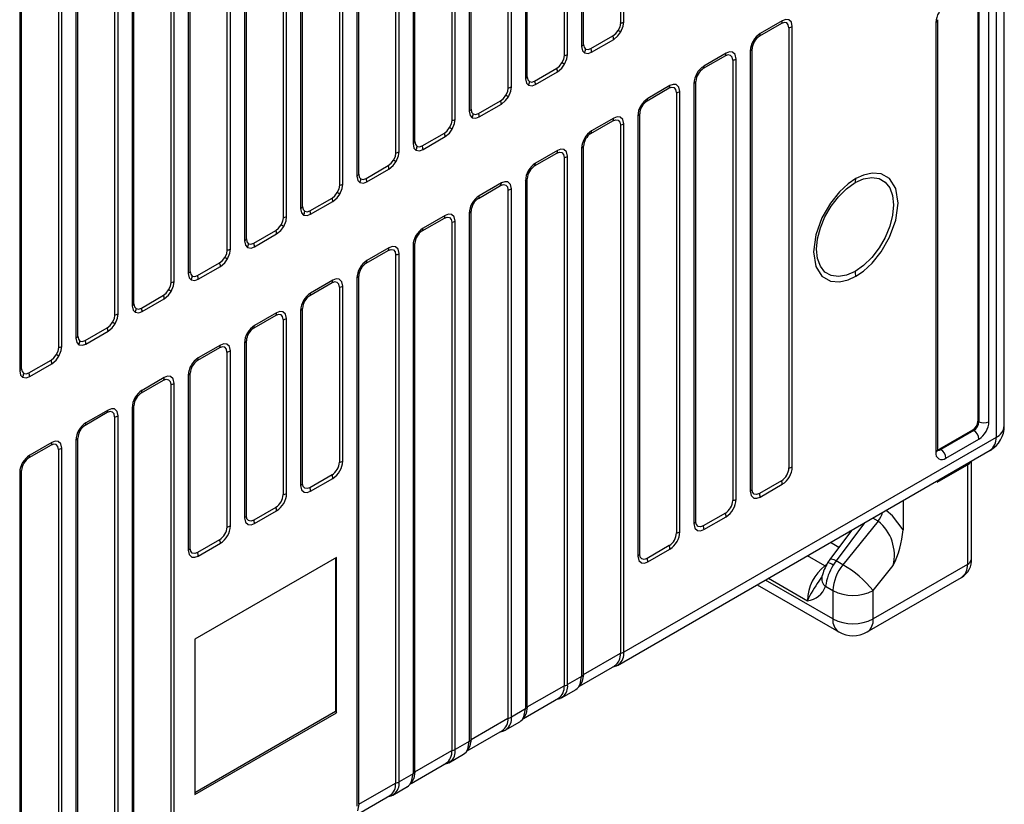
# Model space of a CAD drawing. Header units: millimetres. Extents: x 0 to 559, y 0 to 432.
# Tile 16 of 22: x 396 to 431, y 269 to 297. Entities that reach past the tile are written whole.
import ezdxf

# ---------------------------------------------------------------- set-up
doc = ezdxf.new("R2010")
doc.units = ezdxf.units.MM
doc.header["$LTSCALE"] = 2

msp = doc.modelspace()

# ---------------------------------------------------------------- linework, layer by layer
for p, q in [((417.28, 313.214), (417.28, 296.391)), ((417.4, 296.43), (417.4, 313.252)), ((415.914, 312.394), (415.914, 295.572)), ((415.981, 295.642), (415.981, 312.464)), ((415.3, 312.071), (415.3, 295.248)), ((415.42, 295.287), (415.42, 312.109)), ((413.934, 311.251), (413.934, 294.429)), ((414.001, 294.499), (414.001, 311.321)), ((413.32, 310.928), (413.32, 294.105)), ((413.441, 294.144), (413.441, 310.966)), ((412.021, 293.356), (412.021, 310.178)), ((411.461, 293.001), (411.461, 309.823)), ((411.955, 310.109), (411.955, 293.286)), ((411.34, 309.785), (411.34, 292.962)), ((409.975, 308.966), (409.975, 292.143)), ((410.041, 292.213), (410.041, 309.035)), ((409.36, 308.642), (409.36, 291.819)), ((409.481, 291.858), (409.481, 308.68)), ((407.995, 307.823), (407.995, 291)), ((408.062, 291.07), (408.062, 307.892)), ((407.38, 307.499), (407.38, 290.676)), ((407.501, 290.715), (407.501, 307.537)), ((406.082, 289.927), (406.082, 306.749)), ((405.4, 306.356), (405.4, 289.533)), ((405.521, 289.572), (405.521, 306.394)), ((406.015, 306.68), (406.015, 289.857)), ((404.035, 305.537), (404.035, 288.714)), ((404.102, 288.784), (404.102, 305.606)), ((403.42, 305.213), (403.42, 288.39)), ((403.541, 288.429), (403.541, 305.252)), ((402.055, 304.394), (402.055, 287.571)), ((402.122, 287.641), (402.122, 304.463)), ((401.44, 304.07), (401.44, 287.247)), ((401.561, 287.286), (401.561, 304.109)), ((400.075, 303.251), (400.075, 286.428)), ((400.142, 286.498), (400.142, 303.32)), ((399.461, 302.927), (399.461, 286.104)), ((399.581, 286.143), (399.581, 302.966)), ((398.095, 302.108), (398.095, 285.285)), ((398.162, 285.355), (398.162, 302.177)), ((397.481, 301.784), (397.481, 284.961)), ((397.601, 285), (397.601, 301.823)), ((396.115, 300.965), (396.115, 284.142)), ((396.182, 284.212), (396.182, 301.034)), ((430.81, 282.201), (430.81, 298.736)), ((430.517, 298.328), (430.517, 281.793)), ((429.88, 297.511), (429.88, 282.364)), ((429.916, 297.491), (429.916, 282.344)), ((430.269, 282.344), (430.269, 297.491)), ((422.96, 296.379), (422.18, 295.929)), ((422.987, 296.472), (422.207, 296.022)), ((428.395, 296.409), (428.395, 281.262)), ((428.469, 281.364), (428.469, 296.511)), ((416.241, 295.492), (417.02, 295.942)), ((423.219, 296.229), (423.219, 280.713)), ((423.34, 280.752), (423.34, 296.268)), ((416.268, 295.368), (417.047, 295.818)), ((421.007, 295.329), (420.227, 294.879)), ((421.854, 295.41), (421.854, 279.894)), ((421.921, 279.963), (421.921, 295.48)), ((420.98, 295.236), (420.201, 294.786)), ((421.239, 295.086), (421.239, 279.57)), ((421.36, 279.609), (421.36, 295.125)), ((414.261, 294.349), (415.04, 294.799)), ((414.288, 294.225), (415.067, 294.675)), ((419.874, 294.267), (419.874, 278.751)), ((419.941, 278.821), (419.941, 294.337)), ((419, 294.093), (418.221, 293.643)), ((419.027, 294.186), (418.248, 293.736)), ((419.26, 293.943), (419.26, 278.427)), ((419.38, 278.466), (419.38, 293.982)), ((412.281, 293.206), (413.06, 293.656)), ((412.308, 293.082), (413.087, 293.532)), ((417.961, 277.678), (417.961, 293.194)), ((416.241, 292.5), (417.02, 292.95)), ((417.047, 293.043), (416.268, 292.593)), ((417.4, 274.221), (417.4, 292.839)), ((417.894, 293.124), (417.894, 277.608)), ((410.301, 292.063), (411.08, 292.513)), ((417.28, 292.8), (417.28, 274.182)), ((410.328, 291.939), (411.107, 292.389)), ((414.261, 291.357), (415.04, 291.807)), ((415.067, 291.9), (414.288, 291.45)), ((415.914, 291.981), (415.914, 273.363)), ((415.981, 273.433), (415.981, 292.051)), ((415.3, 291.657), (415.3, 273.039)), ((415.42, 273.078), (415.42, 291.696)), ((408.321, 290.92), (409.1, 291.37)), ((408.348, 290.796), (409.127, 291.246)), ((413.087, 290.757), (412.308, 290.307)), ((413.934, 290.838), (413.934, 272.22)), ((414.001, 272.29), (414.001, 290.908)), ((412.281, 290.214), (413.06, 290.664)), ((413.32, 290.514), (413.32, 271.896)), ((413.441, 271.935), (413.441, 290.553)), ((406.341, 289.777), (407.121, 290.227)), ((406.368, 289.653), (407.148, 290.103)), ((412.021, 271.147), (412.021, 289.765)), ((410.301, 289.071), (411.08, 289.521)), ((411.107, 289.614), (410.328, 289.164)), ((411.34, 289.371), (411.34, 270.753)), ((411.461, 270.792), (411.461, 289.41)), ((411.955, 289.695), (411.955, 271.077)), ((404.361, 288.634), (405.141, 289.084)), ((404.388, 288.51), (405.168, 288.96)), ((408.321, 287.928), (409.1, 288.378)), ((409.127, 288.471), (408.348, 288.021)), ((409.975, 288.552), (409.975, 269.934)), ((410.041, 270.004), (410.041, 288.622)), ((409.36, 288.228), (409.36, 269.61)), ((409.481, 269.649), (409.481, 288.267)), ((402.381, 287.491), (403.161, 287.941)), ((402.408, 287.367), (403.188, 287.817)), ((407.148, 287.328), (406.368, 286.878)), ((407.995, 287.409), (407.995, 268.791)), ((408.062, 268.861), (408.062, 287.479)), ((407.121, 287.235), (406.341, 286.785)), ((407.38, 287.085), (407.38, 280.919)), ((407.501, 280.957), (407.501, 287.124)), ((400.402, 286.348), (401.181, 286.798)), ((400.428, 286.224), (401.208, 286.674)), ((406.015, 286.266), (406.015, 280.099)), ((406.082, 280.169), (406.082, 286.336)), ((405.141, 286.092), (404.361, 285.642)), ((405.168, 286.185), (404.388, 285.735)), ((405.4, 285.942), (405.4, 279.776)), ((405.521, 279.814), (405.521, 285.981)), ((398.422, 285.205), (399.201, 285.655)), ((398.449, 285.081), (399.228, 285.531)), ((404.102, 279.026), (404.102, 285.193)), ((403.161, 284.949), (402.381, 284.499)), ((403.188, 285.042), (402.408, 284.592)), ((404.035, 285.123), (404.035, 278.956)), ((396.442, 284.062), (397.221, 284.512)), ((403.42, 284.799), (403.42, 278.633)), ((403.541, 278.671), (403.541, 284.838)), ((396.469, 283.938), (397.248, 284.388)), ((400.402, 283.356), (401.181, 283.806)), ((401.208, 283.899), (400.428, 283.449)), ((402.055, 283.98), (402.055, 277.813)), ((402.122, 277.883), (402.122, 284.05)), ((401.44, 283.656), (401.44, 265.038)), ((401.561, 265.077), (401.561, 283.695)), ((400.075, 282.837), (400.075, 264.219)), ((400.142, 264.289), (400.142, 282.907)), ((399.201, 282.663), (398.422, 282.213)), ((399.228, 282.756), (398.449, 282.306)), ((399.461, 282.513), (399.461, 266.997)), ((399.581, 267.036), (399.581, 282.552)), ((429.88, 282.364), (429.916, 282.344)), ((398.162, 266.248), (398.162, 281.764)), ((430.517, 281.793), (417.4, 274.221)), ((428.537, 281.385), (429.703, 282.058)), ((429.739, 282.038), (428.572, 281.364)), ((428.749, 281.058), (429.916, 281.731)), ((429.739, 282.038), (429.703, 282.058)), ((397.221, 281.52), (396.442, 281.07)), ((397.248, 281.613), (396.469, 281.163)), ((397.481, 281.37), (397.481, 265.854)), ((397.601, 265.893), (397.601, 281.409)), ((398.095, 281.694), (398.095, 266.178)), ((428.537, 281.385), (428.572, 281.364)), ((417.182, 273.756), (430.309, 281.335)), ((428.448, 280.211), (429.509, 280.823)), ((429.509, 280.823), (429.509, 277.312)), ((429.655, 277.516), (429.655, 280.957)), ((396.115, 280.551), (396.115, 265.035)), ((396.182, 265.105), (396.182, 280.621)), ((407.121, 280.469), (406.341, 280.019)), ((406.368, 279.895), (407.148, 280.345)), ((422.96, 280.264), (422.18, 279.814)), ((422.207, 279.69), (422.987, 280.14)), ((428.448, 280.26), (428.448, 280.211)), ((405.141, 279.326), (404.361, 278.876)), ((427.246, 279.566), (427.246, 278.529)), ((404.388, 278.752), (405.168, 279.202)), ((420.98, 279.121), (420.201, 278.671)), ((420.227, 278.547), (421.007, 278.997)), ((426.362, 278.842), (426.177, 278.949)), ((425.879, 278.777), (424.885, 277.441)), ((426.362, 278.842), (425.125, 277.303)), ((425.425, 278.515), (424.661, 277.488)), ((425.391, 278.469), (425.368, 278.482)), ((403.161, 278.183), (402.381, 277.733)), ((402.408, 277.609), (403.188, 278.059)), ((419, 277.978), (418.221, 277.528)), ((424.977, 277.913), (424.68, 278.085)), ((407.274, 277.561), (402.282, 274.679)), ((407.274, 272.09), (407.274, 277.561)), ((418.248, 277.404), (419.027, 277.854)), ((424.488, 277.269), (423.877, 277.622)), ((407.246, 277.545), (407.246, 272.136)), ((424.488, 277.269), (424.557, 277.318)), ((424.661, 277.488), (424.582, 277.37)), ((425.125, 277.303), (424.885, 277.441)), ((429.509, 277.312), (426.186, 275.393)), ((426.186, 276.391), (426.893, 277.271)), ((424.368, 276.866), (424.277, 276.727)), ((424.383, 276.888), (424.361, 276.832)), ((422.101, 276.596), (424.979, 274.935)), ((424.771, 275.393), (422.394, 276.765)), ((422.501, 276.827), (423.87, 276.037)), ((424.51, 276.543), (424.771, 276.391)), ((425.978, 274.935), (429.302, 276.854)), ((424.771, 276.391), (424.771, 275.393)), ((426.186, 275.393), (426.186, 276.391)), ((402.282, 274.679), (402.282, 269.208)), ((415.981, 273.433), (417.28, 274.182)), ((415.844, 273.028), (417.082, 273.743)), ((417.018, 273.706), (417.14, 273.737)), ((417.188, 273.76), (417.135, 273.741)), ((417.231, 273.796), (417.188, 273.76)), ((415.981, 273.433), (415.938, 273.203)), ((415.914, 273.363), (415.42, 273.078)), ((414.001, 272.29), (415.3, 273.039)), ((415.202, 272.613), (415.719, 272.912)), ((415.713, 272.908), (415.756, 272.945)), ((413.864, 271.885), (415.102, 272.6)), ((415.038, 272.563), (415.16, 272.594)), ((415.208, 272.617), (415.155, 272.598)), ((415.251, 272.653), (415.208, 272.617)), ((407.246, 272.136), (402.282, 269.271)), ((402.282, 269.208), (407.274, 272.09)), ((407.246, 272.136), (407.274, 272.09)), ((413.934, 272.22), (413.441, 271.935)), ((414.001, 272.29), (413.958, 272.06)), ((412.021, 271.147), (413.32, 271.896)), ((413.222, 271.47), (413.739, 271.769)), ((413.733, 271.765), (413.776, 271.802)), ((411.884, 270.742), (413.122, 271.457)), ((413.058, 271.42), (413.18, 271.451)), ((413.228, 271.474), (413.175, 271.455)), ((413.271, 271.51), (413.228, 271.474)), ((411.955, 271.077), (411.461, 270.792)), ((412.021, 271.147), (411.978, 270.917)), ((410.041, 270.004), (411.34, 270.753)), ((411.242, 270.327), (411.759, 270.626)), ((411.753, 270.622), (411.796, 270.659)), ((409.904, 269.599), (411.142, 270.314)), ((411.078, 270.277), (411.2, 270.308)), ((411.248, 270.331), (411.195, 270.312)), ((411.291, 270.367), (411.248, 270.331)), ((409.975, 269.934), (409.481, 269.649)), ((410.041, 270.004), (409.998, 269.774)), ((408.062, 268.861), (409.36, 269.61)), ((409.262, 269.185), (409.779, 269.483)), ((409.773, 269.479), (409.816, 269.516)), ((407.924, 268.456), (409.163, 269.171)), ((409.099, 269.134), (409.22, 269.165)), ((409.268, 269.188), (409.215, 269.169)), ((409.312, 269.224), (409.268, 269.188)), ((408.062, 268.861), (408.018, 268.631))]:
    msp.add_line(p, q)
at = {"flags": 128}
for points in [[(417.28, 296.391), (417.26, 296.265), (417.204, 296.135)], [(417.297, 296.082), (417.379, 296.279), (417.4, 296.43)], [(423.219, 296.229), (423.199, 296.332), (423.143, 296.397), (423.059, 296.413), (422.96, 296.379)], [(423.34, 296.268), (423.306, 296.422), (423.212, 296.508), (423.106, 296.516), (422.987, 296.472)], [(417.02, 295.942), (417.119, 296.022), (417.204, 296.135)], [(417.047, 295.818), (417.197, 295.944), (417.297, 296.082)], [(417.297, 296.082), (417.288, 296.087), (417.278, 296.093), (417.267, 296.099), (417.256, 296.105), (417.243, 296.112), (417.231, 296.12), (417.217, 296.127), (417.204, 296.135)], [(415.981, 295.642), (416.001, 295.538), (416.057, 295.474)], [(415.3, 295.248), (415.28, 295.122), (415.224, 294.992)], [(415.317, 294.939), (415.399, 295.136), (415.42, 295.287)], [(415.914, 295.572), (415.948, 295.418), (416.018, 295.343)], [(416.018, 295.343), (416.148, 295.323), (416.268, 295.368)], [(416.057, 295.474), (416.141, 295.457), (416.241, 295.492)], [(421.239, 295.086), (421.219, 295.19), (421.163, 295.254), (421.079, 295.27), (420.98, 295.236)], [(421.36, 295.125), (421.326, 295.279), (421.232, 295.365), (421.127, 295.373), (421.007, 295.329)], [(415.04, 294.799), (415.139, 294.879), (415.224, 294.992)], [(415.067, 294.675), (415.217, 294.801), (415.317, 294.939)], [(415.317, 294.939), (415.308, 294.944), (415.298, 294.95), (415.287, 294.956), (415.276, 294.962), (415.263, 294.969), (415.251, 294.977), (415.237, 294.984), (415.224, 294.992)], [(413.934, 294.429), (413.968, 294.275), (414.038, 294.2)], [(414.001, 294.499), (414.021, 294.395), (414.077, 294.331)], [(414.038, 294.2), (414.168, 294.18), (414.288, 294.225)], [(414.077, 294.331), (414.162, 294.314), (414.261, 294.349)], [(419.38, 293.982), (419.346, 294.136), (419.252, 294.222), (419.147, 294.23), (419.027, 294.186)], [(413.32, 294.105), (413.3, 293.979), (413.244, 293.849)], [(413.337, 293.796), (413.419, 293.993), (413.441, 294.144)], [(419.26, 293.943), (419.239, 294.047), (419.184, 294.111), (419.1, 294.127), (419, 294.093)], [(413.06, 293.656), (413.16, 293.736), (413.244, 293.849)], [(413.087, 293.532), (413.238, 293.658), (413.337, 293.796)], [(413.337, 293.796), (413.328, 293.801), (413.318, 293.807), (413.307, 293.813), (413.296, 293.819), (413.284, 293.826), (413.271, 293.834), (413.258, 293.842), (413.244, 293.849)], [(411.955, 293.286), (411.988, 293.132), (412.058, 293.057)], [(412.021, 293.356), (412.041, 293.252), (412.097, 293.188)], [(412.097, 293.188), (412.182, 293.171), (412.281, 293.206)], [(411.34, 292.962), (411.32, 292.836), (411.264, 292.706)], [(411.357, 292.653), (411.44, 292.851), (411.461, 293.001)], [(412.058, 293.057), (412.188, 293.037), (412.308, 293.082)], [(417.02, 292.95), (417.12, 292.984), (417.204, 292.968), (417.26, 292.904), (417.28, 292.8)], [(417.4, 292.839), (417.366, 292.993), (417.272, 293.079), (417.167, 293.087), (417.047, 293.043)], [(411.08, 292.513), (411.18, 292.593), (411.264, 292.706)], [(411.107, 292.389), (411.258, 292.515), (411.357, 292.653)], [(411.357, 292.653), (411.348, 292.658), (411.338, 292.664), (411.327, 292.67), (411.316, 292.677), (411.304, 292.684), (411.291, 292.691), (411.278, 292.699), (411.264, 292.706)], [(409.975, 292.143), (410.008, 291.989), (410.078, 291.914)], [(410.041, 292.213), (410.061, 292.11), (410.117, 292.045)], [(409.36, 291.819), (409.34, 291.693), (409.284, 291.563)], [(409.377, 291.51), (409.46, 291.708), (409.481, 291.858)], [(410.078, 291.914), (410.208, 291.894), (410.328, 291.939)], [(410.117, 292.045), (410.202, 292.028), (410.301, 292.063)], [(415.04, 291.807), (415.14, 291.841), (415.224, 291.825), (415.28, 291.761), (415.3, 291.657)], [(415.42, 291.696), (415.387, 291.85), (415.292, 291.936), (415.187, 291.945), (415.067, 291.9)], [(409.1, 291.37), (409.2, 291.45), (409.284, 291.563)], [(409.127, 291.246), (409.278, 291.372), (409.377, 291.51)], [(409.377, 291.51), (409.368, 291.515), (409.358, 291.521), (409.347, 291.527), (409.336, 291.534), (409.324, 291.541), (409.311, 291.548), (409.298, 291.556), (409.284, 291.563)], [(425.577, 287.468), (425.846, 287.652), (426.15, 287.932), (426.471, 288.329), (426.769, 288.845), (426.987, 289.444), (427.067, 290.049), (426.987, 290.56), (426.769, 290.909), (426.471, 291.081), (426.15, 291.108), (425.846, 291.036), (425.577, 290.909)], [(407.995, 291), (408.028, 290.846), (408.098, 290.771)], [(408.062, 291.07), (408.081, 290.967), (408.138, 290.902)], [(408.098, 290.771), (408.228, 290.751), (408.348, 290.796)], [(408.138, 290.902), (408.222, 290.885), (408.321, 290.92)], [(413.441, 290.553), (413.407, 290.707), (413.312, 290.793), (413.207, 290.802), (413.087, 290.757)], [(425.577, 290.909), (425.309, 290.726), (425.004, 290.446), (424.683, 290.049), (424.385, 289.533), (424.168, 288.933), (424.087, 288.329), (424.168, 287.817), (424.385, 287.469), (424.683, 287.296), (425.004, 287.27), (425.309, 287.342), (425.577, 287.468)], [(425.55, 287.64), (425.249, 287.506), (424.963, 287.456), (424.706, 287.494), (424.491, 287.618), (424.33, 287.821), (424.23, 288.094), (424.196, 288.422), (424.23, 288.79), (424.33, 289.178), (424.491, 289.568), (424.706, 289.94), (424.963, 290.274), (425.249, 290.555), (425.55, 290.768)], [(425.55, 290.768), (425.852, 290.903), (426.138, 290.953), (426.395, 290.915), (426.609, 290.791), (426.771, 290.587), (426.871, 290.315), (426.905, 289.986), (426.871, 289.619), (426.771, 289.23), (426.609, 288.84), (426.395, 288.469), (426.138, 288.134), (425.852, 287.854), (425.55, 287.64)], [(407.121, 290.227), (407.22, 290.307), (407.304, 290.421)], [(407.38, 290.676), (407.36, 290.55), (407.304, 290.421)], [(407.397, 290.367), (407.388, 290.372), (407.378, 290.378), (407.367, 290.384), (407.356, 290.391), (407.344, 290.398), (407.331, 290.405), (407.318, 290.413), (407.304, 290.421)], [(407.397, 290.367), (407.48, 290.565), (407.501, 290.715)], [(413.06, 290.664), (413.16, 290.698), (413.244, 290.682), (413.3, 290.618), (413.32, 290.514)], [(407.148, 290.103), (407.298, 290.229), (407.397, 290.367)], [(406.015, 289.857), (406.049, 289.703), (406.118, 289.628)], [(406.082, 289.927), (406.102, 289.824), (406.158, 289.759)], [(406.158, 289.759), (406.242, 289.742), (406.341, 289.777)], [(405.4, 289.533), (405.38, 289.407), (405.324, 289.278)], [(405.417, 289.224), (405.5, 289.422), (405.521, 289.572)], [(406.118, 289.628), (406.248, 289.608), (406.368, 289.653)], [(411.08, 289.521), (411.18, 289.555), (411.264, 289.539), (411.32, 289.475), (411.34, 289.371)], [(411.461, 289.41), (411.427, 289.564), (411.333, 289.65), (411.227, 289.659), (411.107, 289.614)], [(405.141, 289.084), (405.24, 289.164), (405.324, 289.278)], [(405.168, 288.96), (405.318, 289.086), (405.417, 289.224)], [(405.417, 289.224), (405.408, 289.229), (405.398, 289.235), (405.388, 289.241), (405.376, 289.248), (405.364, 289.255), (405.351, 289.262), (405.338, 289.27), (405.324, 289.278)], [(404.035, 288.714), (404.069, 288.56), (404.138, 288.485)], [(404.102, 288.784), (404.122, 288.681), (404.178, 288.616)], [(403.42, 288.39), (403.4, 288.264), (403.344, 288.135)], [(403.438, 288.081), (403.52, 288.279), (403.541, 288.429)], [(404.138, 288.485), (404.269, 288.465), (404.388, 288.51)], [(404.178, 288.616), (404.262, 288.6), (404.361, 288.634)], [(409.1, 288.378), (409.2, 288.412), (409.284, 288.396), (409.34, 288.332), (409.36, 288.228)], [(409.481, 288.267), (409.447, 288.421), (409.353, 288.507), (409.247, 288.516), (409.127, 288.471)], [(403.161, 287.941), (403.26, 288.021), (403.344, 288.135)], [(403.188, 287.817), (403.338, 287.943), (403.438, 288.081)], [(403.438, 288.081), (403.428, 288.086), (403.418, 288.092), (403.408, 288.098), (403.396, 288.105), (403.384, 288.112), (403.371, 288.119), (403.358, 288.127), (403.344, 288.135)], [(402.122, 287.641), (402.142, 287.538), (402.198, 287.473)], [(401.458, 286.938), (401.54, 287.136), (401.561, 287.286)], [(402.055, 287.571), (402.089, 287.417), (402.158, 287.342)], [(402.158, 287.342), (402.289, 287.322), (402.408, 287.367)], [(402.198, 287.473), (402.282, 287.457), (402.381, 287.491)], [(407.38, 287.085), (407.36, 287.189), (407.304, 287.253), (407.22, 287.27), (407.121, 287.235)], [(407.501, 287.124), (407.467, 287.278), (407.373, 287.364), (407.267, 287.373), (407.148, 287.328)], [(401.181, 286.798), (401.28, 286.878), (401.364, 286.992)], [(401.208, 286.674), (401.358, 286.8), (401.458, 286.938)], [(401.44, 287.247), (401.421, 287.121), (401.364, 286.992)], [(401.458, 286.938), (401.449, 286.943), (401.439, 286.949), (401.428, 286.955), (401.416, 286.962), (401.404, 286.969), (401.391, 286.976), (401.378, 286.984), (401.364, 286.992)], [(400.075, 286.428), (400.109, 286.274), (400.179, 286.199)], [(400.142, 286.498), (400.162, 286.395), (400.218, 286.33)], [(400.218, 286.33), (400.302, 286.314), (400.402, 286.348)], [(405.521, 285.981), (405.487, 286.135), (405.393, 286.221), (405.287, 286.23), (405.168, 286.185)], [(399.461, 286.104), (399.441, 285.978), (399.385, 285.849)], [(399.478, 285.795), (399.56, 285.993), (399.581, 286.143)], [(400.179, 286.199), (400.309, 286.179), (400.428, 286.224)], [(405.4, 285.942), (405.38, 286.046), (405.324, 286.11), (405.24, 286.127), (405.141, 286.092)], [(399.201, 285.655), (399.3, 285.735), (399.385, 285.849)], [(399.228, 285.531), (399.378, 285.657), (399.478, 285.795)], [(399.478, 285.795), (399.469, 285.8), (399.459, 285.806), (399.448, 285.812), (399.436, 285.819), (399.424, 285.826), (399.412, 285.833), (399.398, 285.841), (399.385, 285.849)], [(398.095, 285.285), (398.129, 285.131), (398.199, 285.056)], [(398.162, 285.355), (398.182, 285.252), (398.238, 285.187)], [(398.238, 285.187), (398.322, 285.171), (398.422, 285.205)], [(397.481, 284.961), (397.461, 284.835), (397.405, 284.706)], [(397.498, 284.652), (397.58, 284.85), (397.601, 285)], [(398.199, 285.056), (398.329, 285.036), (398.449, 285.081)], [(403.42, 284.799), (403.4, 284.903), (403.344, 284.967), (403.26, 284.984), (403.161, 284.949)], [(403.541, 284.838), (403.507, 284.992), (403.413, 285.078), (403.307, 285.087), (403.188, 285.042)], [(397.221, 284.512), (397.32, 284.592), (397.405, 284.706)], [(397.248, 284.388), (397.398, 284.514), (397.498, 284.652)], [(397.498, 284.652), (397.489, 284.657), (397.479, 284.663), (397.468, 284.669), (397.457, 284.676), (397.444, 284.683), (397.432, 284.69), (397.418, 284.698), (397.405, 284.706)], [(396.182, 284.212), (396.202, 284.109), (396.258, 284.044)], [(396.115, 284.142), (396.149, 283.988), (396.219, 283.913)], [(396.219, 283.913), (396.349, 283.893), (396.469, 283.938)], [(396.258, 284.044), (396.342, 284.028), (396.442, 284.062)], [(401.181, 283.806), (401.28, 283.841), (401.364, 283.825), (401.42, 283.76), (401.44, 283.656)], [(401.561, 283.695), (401.527, 283.849), (401.433, 283.935), (401.328, 283.944), (401.208, 283.899)], [(399.581, 282.552), (399.547, 282.706), (399.453, 282.792), (399.348, 282.801), (399.228, 282.756)], [(399.461, 282.513), (399.44, 282.617), (399.385, 282.682), (399.301, 282.698), (399.201, 282.663)], [(397.481, 281.37), (397.461, 281.474), (397.405, 281.539), (397.321, 281.555), (397.221, 281.52)], [(397.601, 281.409), (397.567, 281.563), (397.473, 281.649), (397.368, 281.658), (397.248, 281.613)], [(428.472, 281.331), (428.472, 281.332), (428.469, 281.364)], [(406.015, 280.099), (406.049, 279.945), (406.143, 279.859), (406.248, 279.851), (406.368, 279.895)], [(406.341, 280.019), (406.242, 279.985), (406.158, 280.001), (406.102, 280.066), (406.082, 280.169)], [(421.854, 279.894), (421.888, 279.74), (421.982, 279.653), (422.088, 279.645), (422.207, 279.69)], [(422.18, 279.814), (422.081, 279.779), (421.997, 279.795), (421.941, 279.86), (421.921, 279.963)], [(404.035, 278.956), (404.069, 278.802), (404.163, 278.716), (404.269, 278.708), (404.388, 278.752)], [(404.361, 278.876), (404.262, 278.842), (404.178, 278.858), (404.122, 278.923), (404.102, 279.026)], [(427.246, 278.529), (426.874, 279.032), (426.641, 279.217)], [(419.874, 278.751), (419.908, 278.597), (420.002, 278.51), (420.108, 278.502), (420.227, 278.547)], [(420.201, 278.671), (420.101, 278.636), (420.017, 278.652), (419.961, 278.717), (419.941, 278.821)], [(402.055, 277.813), (402.089, 277.659), (402.183, 277.573), (402.289, 277.565), (402.408, 277.609)], [(402.381, 277.733), (402.282, 277.699), (402.198, 277.715), (402.142, 277.78), (402.122, 277.883)], [(417.894, 277.608), (417.928, 277.454), (418.022, 277.367), (418.128, 277.359), (418.248, 277.404)], [(418.221, 277.528), (418.121, 277.493), (418.037, 277.509), (417.981, 277.574), (417.961, 277.678)], [(424.885, 277.441), (424.818, 277.472), (424.76, 277.493), (424.713, 277.502), (424.68, 277.5), (424.661, 277.488)], [(424.885, 277.441), (424.826, 277.359), (424.783, 277.292)], [(417.075, 273.739), (417.136, 273.74), (417.188, 273.76)], [(415.756, 272.945), (415.801, 272.984), (415.865, 273.089), (415.914, 273.363)], [(415.756, 272.939), (415.869, 273.053), (415.946, 273.203)], [(415.095, 272.596), (415.156, 272.598), (415.208, 272.617)], [(413.776, 271.802), (413.821, 271.841), (413.885, 271.946), (413.934, 272.22)], [(413.777, 271.796), (413.889, 271.911), (413.966, 272.06)], [(413.115, 271.453), (413.176, 271.455), (413.228, 271.474)], [(411.796, 270.659), (411.842, 270.698), (411.905, 270.803), (411.955, 271.077)], [(411.797, 270.653), (411.909, 270.768), (411.986, 270.917)], [(411.135, 270.31), (411.197, 270.312), (411.248, 270.331)], [(409.816, 269.516), (409.862, 269.555), (409.925, 269.66), (409.975, 269.934)], [(409.817, 269.51), (409.929, 269.625), (410.007, 269.775)], [(409.155, 269.167), (409.217, 269.169), (409.268, 269.188)]]:
    msp.add_lwpolyline(points, dxfattribs=at)
for centre, radius, start, end in [((429.163, 296.374), 0.768, 122.6055, 177.3945), ((417.241, 296.72), 0.331, 276.6838, 298.7718), ((422.838, 296.465), 0.149, 324.8904, 2.7218), ((428.343, 296.524), 0.126, 294.4339, 353.6282), ((416.716, 295.811), 0.331, 1.2252, 23.3149), ((422.622, 295.374), 0.769, 122.6551, 177.3449), ((422.059, 296.015), 0.149, 324.8904, 2.7218), ((423.181, 296.558), 0.331, 276.6838, 298.7718), ((415.846, 295.704), 0.149, 297.2744, 335.1096), ((422.486, 295.453), 0.565, 122.6723, 177.3277), ((415.261, 295.577), 0.331, 276.6838, 298.7718), ((415.765, 295.491), 0.293, 329.7317, 356.663), ((415.937, 295.361), 0.331, 1.2252, 23.3149), ((420.858, 295.322), 0.149, 324.8904, 2.7218), ((421.786, 295.542), 0.149, 297.2744, 335.1097), ((421.201, 295.415), 0.331, 276.6838, 298.7718), ((414.736, 294.668), 0.331, 1.2252, 23.3149), ((420.643, 294.231), 0.769, 122.6551, 177.3449), ((420.506, 294.31), 0.565, 122.6723, 177.3277), ((420.079, 294.872), 0.149, 324.8904, 2.7218), ((413.866, 294.561), 0.149, 297.2744, 335.1096), ((413.785, 294.348), 0.293, 329.7317, 356.663), ((413.957, 294.218), 0.331, 1.2252, 23.3149), ((419.806, 294.399), 0.149, 297.2744, 335.1097), ((413.281, 294.434), 0.331, 276.6838, 298.7718), ((418.878, 294.179), 0.149, 324.8904, 2.7218), ((419.221, 294.272), 0.331, 276.6838, 298.7718), ((412.756, 293.525), 0.331, 1.2252, 23.3149), ((418.663, 293.088), 0.769, 122.6551, 177.3449), ((418.526, 293.167), 0.565, 122.6723, 177.3277), ((418.099, 293.729), 0.149, 324.8904, 2.7218), ((411.886, 293.418), 0.149, 297.2744, 335.1096), ((411.805, 293.205), 0.293, 329.7317, 356.663), ((411.977, 293.075), 0.331, 1.2252, 23.3149), ((417.826, 293.256), 0.149, 297.2744, 335.1097), ((411.301, 293.291), 0.331, 276.6838, 298.7718), ((416.898, 293.036), 0.149, 324.8904, 2.7218), ((417.241, 293.129), 0.331, 276.6838, 298.7718), ((410.777, 292.382), 0.331, 1.2252, 23.3149), ((416.683, 291.945), 0.769, 122.6551, 177.3449), ((416.546, 292.024), 0.565, 122.6723, 177.3277), ((416.119, 292.586), 0.149, 324.8904, 2.7218), ((409.906, 292.275), 0.149, 297.2744, 335.1096), ((409.322, 292.148), 0.331, 276.6838, 298.7718), ((409.825, 292.062), 0.293, 329.7317, 356.663), ((409.997, 291.932), 0.331, 1.2252, 23.3149), ((414.918, 291.893), 0.149, 324.8904, 2.7218), ((415.846, 292.113), 0.149, 297.2744, 335.1097), ((414.703, 290.802), 0.769, 122.6551, 177.3449), ((414.139, 291.443), 0.149, 324.8904, 2.7218), ((415.261, 291.986), 0.331, 276.6838, 298.7718), ((408.797, 291.239), 0.331, 1.2252, 23.3149), ((414.566, 290.881), 0.565, 122.6723, 177.3277), ((407.926, 291.132), 0.149, 297.2744, 335.1096), ((407.846, 290.919), 0.293, 329.7317, 356.663), ((408.017, 290.789), 0.331, 1.2252, 23.3149), ((412.938, 290.75), 0.149, 324.8904, 2.7218), ((413.866, 290.97), 0.149, 297.2744, 335.1097), ((425.235, 290.902), 0.342, 337.0872, 1.2429), ((407.342, 291.005), 0.331, 276.6838, 298.7718), ((413.281, 290.843), 0.331, 276.6838, 298.7718), ((406.817, 290.096), 0.331, 1.2252, 23.3149), ((412.723, 289.659), 0.769, 122.6551, 177.3449), ((412.586, 289.738), 0.565, 122.6723, 177.3277), ((412.159, 290.3), 0.149, 324.8904, 2.7218), ((405.947, 289.989), 0.149, 297.2744, 335.1096), ((405.866, 289.776), 0.293, 329.7317, 356.663), ((406.037, 289.646), 0.331, 1.2252, 23.3149), ((411.886, 289.827), 0.149, 297.2744, 335.1097), ((405.362, 289.862), 0.331, 276.6838, 298.7718), ((410.958, 289.607), 0.149, 324.8904, 2.7218), ((411.301, 289.7), 0.331, 276.6838, 298.7718), ((404.837, 288.953), 0.331, 1.2252, 23.3149), ((410.743, 288.516), 0.769, 122.6551, 177.3449), ((410.606, 288.595), 0.565, 122.6723, 177.3277), ((410.179, 289.157), 0.149, 324.8904, 2.7218), ((403.967, 288.847), 0.149, 297.2744, 335.1096), ((403.382, 288.719), 0.331, 276.6838, 298.7718), ((403.886, 288.633), 0.293, 329.7317, 356.663), ((404.057, 288.503), 0.331, 1.2252, 23.3149), ((408.979, 288.464), 0.149, 324.8904, 2.7218), ((409.906, 288.684), 0.149, 297.2744, 335.1097), ((408.763, 287.373), 0.769, 122.6551, 177.3449), ((408.199, 288.014), 0.149, 324.8904, 2.7218), ((409.322, 288.557), 0.331, 276.6838, 298.7718), ((401.987, 287.704), 0.149, 297.2744, 335.1096), ((402.857, 287.81), 0.331, 1.2252, 23.3149), ((408.626, 287.452), 0.565, 122.6723, 177.3277), ((424.968, 287.461), 0.609, 0.6988, 17.1189), ((401.402, 287.576), 0.331, 276.6838, 298.7718), ((401.906, 287.49), 0.293, 329.7317, 356.663), ((402.078, 287.36), 0.331, 1.2252, 23.3149), ((406.999, 287.321), 0.149, 324.8904, 2.7218), ((407.926, 287.541), 0.149, 297.2744, 335.1097), ((407.342, 287.414), 0.331, 276.6838, 298.7718), ((400.877, 286.667), 0.331, 1.2252, 23.3149), ((406.783, 286.23), 0.769, 122.6551, 177.3449), ((406.646, 286.309), 0.565, 122.6723, 177.3277), ((406.219, 286.871), 0.149, 324.8904, 2.7218), ((400.007, 286.561), 0.149, 297.2744, 335.1096), ((399.926, 286.347), 0.293, 329.7317, 356.663), ((400.098, 286.217), 0.331, 1.2252, 23.3149), ((405.947, 286.398), 0.149, 297.2744, 335.1097), ((399.422, 286.433), 0.331, 276.6838, 298.7718), ((405.019, 286.178), 0.149, 324.8904, 2.7218), ((405.362, 286.271), 0.331, 276.6838, 298.7718), ((398.897, 285.524), 0.331, 1.2252, 23.3149), ((404.803, 285.087), 0.769, 122.6551, 177.3449), ((404.667, 285.166), 0.565, 122.6723, 177.3277), ((404.239, 285.728), 0.149, 324.8904, 2.7218), ((398.027, 285.418), 0.149, 297.2744, 335.1096), ((397.946, 285.204), 0.293, 329.7317, 356.663), ((398.118, 285.074), 0.331, 1.2252, 23.3149), ((403.967, 285.256), 0.149, 297.2744, 335.1097), ((397.442, 285.29), 0.331, 276.6838, 298.7718), ((403.039, 285.035), 0.149, 324.8904, 2.7218), ((396.917, 284.381), 0.331, 1.2252, 23.3149), ((402.823, 283.945), 0.769, 122.6551, 177.3449), ((402.687, 284.023), 0.565, 122.6723, 177.3277), ((402.26, 284.585), 0.149, 324.8904, 2.7218), ((403.382, 285.128), 0.331, 276.6838, 298.7718), ((396.047, 284.275), 0.149, 297.2744, 335.1096), ((395.966, 284.061), 0.293, 329.7317, 356.663), ((396.138, 283.931), 0.331, 1.2252, 23.3149), ((401.059, 283.892), 0.149, 324.8904, 2.7218), ((401.987, 284.113), 0.149, 297.2744, 335.1097), ((401.402, 283.985), 0.331, 276.6838, 298.7718), ((400.844, 282.802), 0.769, 122.6551, 177.3449), ((400.707, 282.881), 0.565, 122.6723, 177.3277), ((400.28, 283.442), 0.149, 324.8904, 2.7218), ((400.007, 282.97), 0.149, 297.2744, 335.1097), ((399.079, 282.749), 0.149, 324.8904, 2.7218), ((399.422, 282.842), 0.331, 276.6838, 298.7718), ((398.864, 281.659), 0.769, 122.6551, 177.3449), ((398.727, 281.738), 0.565, 122.6723, 177.3277), ((398.3, 282.299), 0.149, 324.8904, 2.7218), ((429.496, 282.382), 0.384, 302.6055, 357.3945), ((429.532, 282.361), 0.384, 302.6055, 357.3945), ((429.502, 282.379), 0.768, 302.6055, 357.3945), ((430.092, 282.685), 0.384, 242.6097, 297.3903), ((429.81, 282.201), 1, 299.9973, 360), ((430.309, 282.251), 0.503, 294.3747, 354.3052), ((398.027, 281.827), 0.149, 297.2744, 335.1097), ((429.532, 281.714), 0.384, 2.6055, 57.3945), ((430.027, 281.739), 0.493, 305.0133, 6.2988), ((397.099, 281.606), 0.149, 324.8904, 2.7218), ((397.442, 281.699), 0.331, 276.6838, 298.7718), ((428.451, 281.522), 0.162, 276.0714, 301.9536), ((396.884, 280.516), 0.769, 122.6551, 177.3449), ((396.747, 280.595), 0.565, 122.6723, 177.3277), ((396.32, 281.156), 0.149, 324.8904, 2.7218), ((428.611, 281.227), 0.218, 170.786, 309.2033), ((428.343, 281.377), 0.126, 294.3747, 354.3052), ((428.495, 281.476), 0.136, 258.4058, 304.4272), ((428.365, 281.04), 0.384, 2.6055, 57.3945), ((406.815, 280.945), 0.565, 302.6723, 357.3277), ((406.732, 280.993), 0.769, 302.6551, 357.3449), ((407.342, 281.247), 0.331, 276.6837, 298.7718), ((422.655, 280.739), 0.565, 302.6723, 357.3276), ((422.572, 280.787), 0.769, 302.6551, 357.3449), ((423.181, 281.042), 0.331, 276.6837, 298.7718), ((429.368, 281.094), 0.305, 297.4582, 330.947), ((396.047, 280.684), 0.149, 297.2744, 335.1097), ((406.817, 280.338), 0.331, 1.2252, 23.3149), ((405.947, 280.232), 0.149, 297.2744, 335.1097), ((406.037, 279.888), 0.331, 1.2252, 23.3149), ((422.656, 280.133), 0.331, 1.2252, 23.315), ((404.835, 279.802), 0.565, 302.6723, 357.3277), ((404.753, 279.85), 0.769, 302.6551, 357.3449), ((405.362, 280.104), 0.331, 276.6837, 298.7718), ((421.786, 280.026), 0.149, 297.2744, 335.1098), ((421.877, 279.683), 0.331, 1.2252, 23.315), ((404.837, 279.195), 0.331, 1.2252, 23.3149), ((420.675, 279.596), 0.565, 302.6723, 357.3276), ((420.592, 279.644), 0.769, 302.6551, 357.3449), ((421.201, 279.899), 0.331, 276.6837, 298.7718), ((403.967, 279.089), 0.149, 297.2744, 335.1097), ((420.676, 278.99), 0.331, 1.2252, 23.315), ((425.714, 279.366), 0.833, 321.0823, 344.7141), ((402.856, 278.659), 0.565, 302.6723, 357.3277), ((402.773, 278.707), 0.769, 302.6551, 357.3449), ((403.382, 278.961), 0.331, 276.6837, 298.7718), ((404.057, 278.745), 0.331, 1.2252, 23.3149), ((419.806, 278.883), 0.149, 297.2744, 335.1098), ((419.897, 278.54), 0.331, 1.2252, 23.315), ((425.388, 277.638), 1.549, 346.2873, 51.0201), ((418.695, 278.453), 0.565, 302.6723, 357.3276), ((418.612, 278.501), 0.769, 302.6551, 357.3449), ((419.221, 278.756), 0.331, 276.6837, 298.7718), ((423.604, 278.874), 3.659, 334.0161, 354.5944), ((402.857, 278.052), 0.331, 1.2252, 23.3149), ((418.696, 277.847), 0.331, 1.2252, 23.315), ((401.987, 277.946), 0.149, 297.2744, 335.1097), ((402.078, 277.602), 0.331, 1.2252, 23.3149), ((417.826, 277.74), 0.149, 297.2744, 335.1098), ((417.917, 277.397), 0.331, 1.2252, 23.315), ((425.513, 275.985), 1.644, 128.5968, 178.1924), ((426.338, 276.363), 2.024, 150.1685, 164.9774), ((426.435, 276.266), 1.945, 148.1526, 171.8143), ((424.533, 276.944), 0.428, 54.3103, 83.3528), ((426.305, 276.321), 1.535, 140.2279, 177.3607), ((423.212, 274.003), 3.814, 38.7705, 59.8956), ((428.961, 277.468), 0.696, 298.9654, 3.9304), ((429.019, 277.258), 0.493, 305.0133, 6.2988), ((429.405, 277.541), 0.251, 294.3747, 354.3052), ((424.714, 276.813), 0.339, 167.2764, 232.9219), ((428.075, 274.025), 4.661, 144.5746, 154.4285), ((423.791, 276.794), 0.762, 275.9984, 340.7069), ((425.478, 277.756), 1.537, 242.6097, 297.3903), ((425.247, 275.333), 0.48, 172.7442, 235.9436), ((425.478, 276.758), 1.537, 242.6097, 297.3903), ((425.71, 275.333), 0.48, 304.0564, 7.2558), ((425.478, 275.801), 1, 240.0027, 299.9973), ((416.814, 274.128), 0.469, 303.8602, 6.6179), ((416.946, 274.156), 0.459, 308.3875, 8.1667), ((417.241, 274.511), 0.331, 276.6837, 298.7718), ((415.846, 273.495), 0.149, 297.2744, 335.1098), ((414.966, 273.013), 0.459, 308.3875, 8.1667), ((415.261, 273.368), 0.331, 276.6837, 298.7718), ((414.834, 272.985), 0.469, 303.8602, 6.6179), ((413.866, 272.352), 0.149, 297.2744, 335.1098), ((412.854, 271.842), 0.469, 303.8602, 6.6179), ((412.986, 271.87), 0.459, 308.3875, 8.1667), ((413.281, 272.225), 0.331, 276.6837, 298.7718), ((411.886, 271.209), 0.149, 297.2744, 335.1098), ((410.874, 270.699), 0.469, 303.8602, 6.6179), ((411.006, 270.727), 0.459, 308.3875, 8.1667), ((411.301, 271.082), 0.331, 276.6837, 298.7718), ((409.906, 270.066), 0.149, 297.2744, 335.1098), ((408.894, 269.556), 0.469, 303.8602, 6.6179), ((409.027, 269.584), 0.459, 308.3875, 8.1667), ((409.322, 269.939), 0.331, 276.6837, 298.7718)]:
    msp.add_arc(centre, radius, start, end)

doc.saveas('drawing.dxf')
